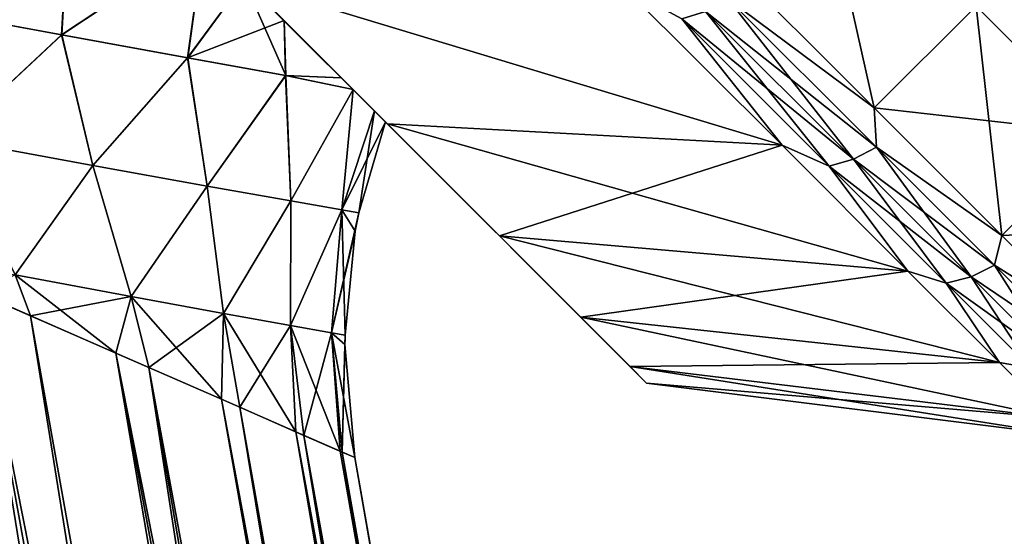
# Model space of a CAD drawing. Header units: metres. Extents: x -42 to 163, y -93 to 90.
# Tile 159 of 232: x 64 to 69.52, y 26.45 to 29.35. Entities that reach past the tile are written whole.
import ezdxf

# ---------------------------------------------------------------- set-up
doc = ezdxf.new("R2010")
doc.units = ezdxf.units.M
doc.layers.add('solid_500770_SW0001', color=7, linetype='CONTINUOUS')

msp = doc.modelspace()

# ---------------------------------------------------------------- linework, layer by layer
at = {"layer": 'solid_500770_SW0001'}
for points in [[(66.06311, 28.766239, 7.673622), (63.430058, 31.39929, 8.72706), (64.231888, 30.597458, 7.292281)], [(65.274437, 29.554913, 9.342899), (63.430058, 31.39929, 8.72706), (66.06311, 28.766239, 7.673622)], [(66.06311, 28.766239, -7.673622), (64.231964, 30.597383, -7.292127), (63.430153, 31.399197, -8.726917)], [(65.274437, 29.554913, -9.342899), (66.06311, 28.766239, -7.673622), (63.430153, 31.399197, -8.726917)], [(66.06311, 28.766239, 7.673622), (64.231888, 30.597458, 7.292281), (64.645401, 30.18395, 6.386109)], [(66.690903, 28.138445, -5.873243), (64.645409, 30.183937, -6.386082), (64.231964, 30.597383, -7.292127)], [(66.06311, 28.766239, -7.673622), (66.690903, 28.138445, -5.873243), (64.231964, 30.597383, -7.292127)], [(68.464203, 30.325781, 10.655456), (67.893608, 29.755186, 10.655456), (68.79306, 28.855736, 8.75175)], [(69.363655, 29.426331, 8.75175), (68.464203, 30.325781, 10.655456), (68.79306, 28.855736, 8.75175)], [(66.690903, 28.138445, 5.873243), (64.645401, 30.18395, 6.386109), (64.984924, 29.844427, 5.549182)], [(66.06311, 28.766239, 7.673622), (64.645401, 30.18395, 6.386109), (66.690903, 28.138445, 5.873243)], [(66.690903, 28.138445, -5.873243), (64.984886, 29.844465, -5.549283), (64.645409, 30.183937, -6.386082)], [(58.847755, 29.972157, 11.166052), (63.360062, 1.297638, 11.463812), (64.125549, 1.432599, 11.020464)], [(59.617142, 29.635517, 10.72469), (58.847755, 29.972157, 11.166052), (64.125549, 1.432599, 11.020464)], [(64.274277, 29.942327, -6.642403), (64.235962, 29.265202, -6.247339), (63.386539, 29.422028, -7.425465)], [(63.38839, 29.421312, 7.423039), (64.237534, 29.264545, 6.244694), (64.275101, 29.941698, 6.640861)], [(64.274277, 29.942327, -6.642403), (65.034195, 29.795151, -5.417463), (64.235962, 29.265202, -6.247339)], [(64.237534, 29.264545, 6.244694), (65.034813, 29.794533, 5.415794), (64.275101, 29.941698, 6.640861)], [(67.147202, 27.682144, -3.972251), (65.034195, 29.795151, -5.417463), (64.984886, 29.844465, -5.549283)], [(66.690903, 28.138445, -5.873243), (67.147202, 27.682144, -3.972251), (64.984886, 29.844465, -5.549283)], [(66.690903, 28.138445, 5.873243), (64.984924, 29.844427, 5.549182), (65.034813, 29.794533, 5.415794)], [(65.034195, 29.795151, -5.417463), (64.942589, 29.136364, -4.987865), (64.235962, 29.265202, -6.247339)], [(64.237534, 29.264545, 6.244694), (64.94384, 29.135771, 4.985033), (65.034813, 29.794533, 5.415794)], [(65.034195, 29.795151, -5.417463), (65.260658, 29.568691, -4.771351), (64.942589, 29.136364, -4.987865)], [(64.94384, 29.135771, 4.985033), (65.260727, 29.568621, 4.771137), (65.034813, 29.794533, 5.415794)], [(67.147202, 27.682144, -3.972251), (65.260658, 29.568691, -4.771351), (65.034195, 29.795151, -5.417463)], [(66.690903, 28.138445, 5.873243), (65.034813, 29.794533, 5.415794), (65.260727, 29.568621, 4.771137)], [(67.974213, 29.467224, 10.278452), (68.79306, 28.855736, 8.75175), (67.893608, 29.755186, 10.655456)], [(69.363655, 29.426331, -8.75175), (68.79306, 28.855736, -8.75175), (67.893608, 29.755186, -10.655456)], [(67.974213, 29.467224, -10.278452), (67.893608, 29.755186, -10.655456), (68.79306, 28.855736, -8.75175)], [(59.617142, 29.635517, 10.72469), (64.125549, 1.432599, 11.020464), (64.859055, 1.561923, 10.524496)], [(60.345184, 29.316883, 10.24579), (59.617142, 29.635517, 10.72469), (64.859055, 1.561923, 10.524496)], [(65.260658, 29.568691, -4.771351), (65.483521, 29.345831, -4.03938), (64.942589, 29.136364, -4.987865)], [(64.94384, 29.135771, 4.985033), (65.493355, 29.036642, 3.658056), (65.260727, 29.568621, 4.771137)], [(67.147202, 27.682144, -3.972251), (65.483521, 29.345831, -4.03938), (65.260658, 29.568691, -4.771351)], [(65.493355, 29.036642, 3.658056), (65.483604, 29.345745, 4.039074), (65.260727, 29.568621, 4.771137)], [(66.690903, 28.138445, 5.873243), (65.260727, 29.568621, 4.771137), (65.483604, 29.345745, 4.039074)], [(68.276367, 28.646614, 8.626184), (65.274437, 29.554913, 9.342899), (66.06311, 28.766239, 7.673622)], [(68.276367, 28.646614, 8.626184), (67.389816, 29.533159, 10.502577), (65.274437, 29.554913, 9.342899)], [(68.276367, 28.646614, -8.626184), (66.06311, 28.766239, -7.673622), (65.274437, 29.554913, -9.342899)], [(67.389816, 29.533159, -10.502577), (68.276367, 28.646614, -8.626184), (65.274437, 29.554913, -9.342899)], [(67.713959, 29.354647, 10.202584), (67.389816, 29.533159, 10.502577), (68.276367, 28.646614, 8.626184)], [(67.713959, 29.354647, -10.202584), (68.276367, 28.646614, -8.626184), (67.389816, 29.533159, -10.502577)], [(67.974213, 29.467224, 10.278452), (67.847488, 29.397091, 10.24938), (68.67717, 28.567408, 8.400476)], [(67.974213, 29.467224, -10.278452), (68.806244, 28.635187, -8.424305), (67.847488, 29.397091, -10.24938)], [(68.806244, 28.635187, 8.424305), (68.79306, 28.855736, 8.75175), (67.974213, 29.467224, 10.278452)], [(67.974213, 29.467224, -10.278452), (68.79306, 28.855736, -8.75175), (68.806244, 28.635187, -8.424305)], [(68.806244, 28.635187, 8.424305), (67.974213, 29.467224, 10.278452), (68.67717, 28.567408, 8.400476)], [(69.595779, 29.431189, 8.42179), (69.363655, 29.426331, 8.75175), (70.079704, 28.710279, 6.698299)], [(69.595779, 29.431189, -8.42179), (70.079704, 28.710279, -6.698299), (69.363655, 29.426331, -8.75175)], [(63.609764, 28.679667, -6.957765), (63.386539, 29.422028, -7.425465), (64.235962, 29.265202, -6.247339)], [(63.609993, 28.679472, 6.957427), (64.237534, 29.264545, 6.244694), (63.38839, 29.421312, 7.423039)], [(67.847488, 29.397091, 10.24938), (67.713959, 29.354647, 10.202584), (68.539848, 28.528751, 8.362123)], [(67.847488, 29.397091, -10.24938), (68.67717, 28.567408, -8.400476), (67.713959, 29.354647, -10.202584)], [(68.67717, 28.567408, 8.400476), (67.847488, 29.397091, 10.24938), (68.539848, 28.528751, 8.362123)], [(68.806244, 28.635187, -8.424305), (68.67717, 28.567408, -8.400476), (67.847488, 29.397091, -10.24938)], [(69.363655, 29.426331, 8.75175), (68.79306, 28.855736, 8.75175), (69.509109, 28.139683, 6.698299)], [(69.363655, 29.426331, -8.75175), (70.079704, 28.710279, -6.698299), (68.79306, 28.855736, -8.75175)], [(70.079704, 28.710279, 6.698299), (69.363655, 29.426331, 8.75175), (69.509109, 28.139683, 6.698299)], [(60.345184, 29.316883, 10.24579), (64.859055, 1.561923, 10.524496), (65.557083, 1.684992, 9.978276)], [(60.401012, 29.292467, 10.206366), (60.345184, 29.316883, 10.24579), (65.557083, 1.684992, 9.978276)], [(65.483521, 29.345831, -4.03938), (65.492462, 29.037167, -3.661044), (64.942589, 29.136364, -4.987865)], [(65.483521, 29.345831, -4.03938), (65.804878, 29.024469, -2.658478), (65.492462, 29.037167, -3.661044)], [(67.147202, 27.682144, -3.972251), (65.804878, 29.024469, -2.658478), (65.483521, 29.345831, -4.03938)], [(65.493355, 29.036642, 3.658056), (65.804962, 29.024385, 2.658034), (65.483604, 29.345745, 4.039074)], [(67.147202, 27.682144, 3.972251), (65.483604, 29.345745, 4.039074), (65.804962, 29.024385, 2.658034)], [(66.690903, 28.138445, 5.873243), (65.483604, 29.345745, 4.039074), (67.147202, 27.682144, 3.972251)], [(68.539848, 28.528751, 8.362123), (67.713959, 29.354647, 10.202584), (68.276367, 28.646614, 8.626184)], [(67.713959, 29.354647, -10.202584), (68.539848, 28.528751, -8.362123), (68.276367, 28.646614, -8.626184)], [(68.67717, 28.567408, -8.400476), (68.539848, 28.528751, -8.362123), (67.713959, 29.354647, -10.202584)], [(61.0299, 29.017248, 9.733037), (60.401012, 29.292467, 10.206366), (65.557083, 1.684992, 9.978276)], [(64.410988, 28.532894, -5.682865), (63.609764, 28.679667, -6.957765), (64.235962, 29.265202, -6.247339)], [(63.609993, 28.679472, 6.957427), (64.41114, 28.532745, 5.682564), (64.237534, 29.264545, 6.244694)], [(64.410988, 28.532894, -5.682865), (64.235962, 29.265202, -6.247339), (64.942589, 29.136364, -4.987865)], [(64.41114, 28.532745, 5.682564), (64.94384, 29.135771, 4.985033), (64.237534, 29.264545, 6.244694)], [(65.052696, 28.417391, -4.332629), (64.410988, 28.532894, -5.682865), (64.942589, 29.136364, -4.987865)], [(64.41114, 28.532745, 5.682564), (65.05278, 28.417284, 4.33239), (64.94384, 29.135771, 4.985033)], [(65.052696, 28.417391, -4.332629), (64.942589, 29.136364, -4.987865), (65.492462, 29.037167, -3.661044)], [(65.05278, 28.417284, 4.33239), (65.493355, 29.036642, 3.658056), (64.94384, 29.135771, 4.985033)], [(61.0299, 29.017248, 9.733037), (65.557083, 1.684992, 9.978276), (66.216293, 1.80122, 9.384413)], [(61.669788, 28.73723, 9.190127), (61.0299, 29.017248, 9.733037), (66.216293, 1.80122, 9.384413)], [(65.521614, 28.334295, -2.923015), (65.052696, 28.417391, -4.332629), (65.492462, 29.037167, -3.661044)], [(65.05278, 28.417284, 4.33239), (65.521645, 28.334229, 2.922845), (65.493355, 29.036642, 3.658056)], [(65.521614, 28.334295, -2.923015), (65.492462, 29.037167, -3.661044), (65.870705, 28.958645, -2.276815)], [(65.804878, 29.024469, -2.658478), (65.870705, 28.958645, -2.276815), (65.492462, 29.037167, -3.661044)], [(65.493355, 29.036642, 3.658056), (65.871208, 28.958143, 2.273662), (65.804962, 29.024385, 2.658034)], [(65.521645, 28.334229, 2.922845), (65.871208, 28.958143, 2.273662), (65.493355, 29.036642, 3.658056)], [(67.424149, 27.405197, -2.003242), (65.870705, 28.958645, -2.276815), (65.804878, 29.024469, -2.658478)], [(67.147202, 27.682144, -3.972251), (67.424149, 27.405197, -2.003242), (65.804878, 29.024469, -2.658478)], [(67.147202, 27.682144, 3.972251), (65.804962, 29.024385, 2.658034), (65.871208, 28.958143, 2.273662)], [(64.567276, 10.281, -9.526155), (61.12302, 28.976479, -9.658109), (61.712414, 28.718575, -9.151504)], [(64.028412, 11.071157, -9.874009), (63.924641, 11.21389, -9.939178), (61.12302, 28.976479, -9.658109)], [(64.567276, 10.281, -9.526155), (64.028412, 11.071157, -9.874009), (61.12302, 28.976479, -9.658109)], [(65.807487, 28.28417, -1.471926), (65.521614, 28.334295, -2.923015), (65.870705, 28.958645, -2.276815)], [(65.521645, 28.334229, 2.922845), (65.807495, 28.284142, 1.471818), (65.871208, 28.958143, 2.273662)], [(65.807487, 28.28417, -1.471926), (65.870705, 28.958645, -2.276815), (65.990295, 28.839054, -1.326792)], [(65.807495, 28.284142, 1.471818), (65.990334, 28.839016, 1.326362), (65.871208, 28.958143, 2.273662)], [(67.424149, 27.405197, -2.003242), (65.990295, 28.839054, -1.326792), (65.870705, 28.958645, -2.276815)], [(67.424149, 27.405197, 2.003242), (65.871208, 28.958143, 2.273662), (65.990334, 28.839016, 1.326362)], [(67.147202, 27.682144, 3.972251), (65.871208, 28.958143, 2.273662), (67.424149, 27.405197, 2.003242)], [(65.807487, 28.28417, -1.471926), (65.990295, 28.839054, -1.326792), (66.051903, 28.777447, 0.000065)], [(65.807495, 28.284142, 1.471818), (65.90358, 28.267376, 0), (65.990334, 28.839016, 1.326362)], [(65.990334, 28.839016, 1.326362), (65.90358, 28.267376, 0), (66.051903, 28.777447, 0.000065)], [(67.516998, 27.312353), (66.051903, 28.777447, 0.000065), (65.990295, 28.839054, -1.326792)], [(67.424149, 27.405197, -2.003242), (67.516998, 27.312353), (65.990295, 28.839054, -1.326792)], [(67.424149, 27.405197, 2.003242), (65.990334, 28.839016, 1.326362), (66.051903, 28.777447, 0.000065)], [(68.806244, 28.635187, 8.424305), (69.509109, 28.139683, 6.698299), (68.79306, 28.855736, 8.75175)], [(70.079704, 28.710279, -6.698299), (69.509109, 28.139683, -6.698299), (68.79306, 28.855736, -8.75175)], [(68.806244, 28.635187, -8.424305), (68.79306, 28.855736, -8.75175), (69.509109, 28.139683, -6.698299)], [(65.90358, 28.267376, 0), (65.807487, 28.28417, -1.471926), (66.051903, 28.777447, 0.000065)], [(67.424149, 27.405197, 2.003242), (66.051903, 28.777447, 0.000065), (67.516998, 27.312353)], [(68.276367, 28.646614, 8.626184), (66.06311, 28.766239, 7.673622), (66.690903, 28.138445, 5.873243)], [(68.98214, 27.940836, -6.602196), (66.690903, 28.138445, -5.873243), (66.06311, 28.766239, -7.673622)], [(68.276367, 28.646614, -8.626184), (68.98214, 27.940836, -6.602196), (66.06311, 28.766239, -7.673622)], [(61.669788, 28.73723, 9.190127), (66.216293, 1.80122, 9.384413), (66.833542, 1.910052, 8.74574)], [(62.263866, 28.477224, 8.620613), (61.669788, 28.73723, 9.190127), (66.833542, 1.910052, 8.74574)], [(65.510277, 8.658458, -8.88701), (61.712414, 28.718575, -9.151504), (62.262371, 28.477877, -8.622136)], [(65.064774, 9.469534, -9.192504), (64.567276, 10.281, -9.526155), (61.712414, 28.718575, -9.151504)], [(65.510277, 8.658458, -8.88701), (65.064774, 9.469534, -9.192504), (61.712414, 28.718575, -9.151504)], [(70.079704, 28.710279, 6.698299), (69.509109, 28.139683, 6.698299), (70.02951, 27.619284, 4.530239)], [(70.079704, 28.710279, -6.698299), (70.600105, 28.189878, -4.530239), (69.509109, 28.139683, -6.698299)], [(63.975616, 27.919945, -6.42048), (63.609764, 28.679667, -6.957765), (64.410988, 28.532894, -5.682865)], [(63.976265, 27.919727, 6.419432), (64.41114, 28.532745, 5.682564), (63.609993, 28.679472, 6.957427)], [(68.98214, 27.940836, 6.602196), (68.276367, 28.646614, 8.626184), (66.690903, 28.138445, 5.873243)], [(68.539848, 28.528751, 8.362123), (68.276367, 28.646614, 8.626184), (68.98214, 27.940836, 6.602196)], [(68.539848, 28.528751, -8.362123), (68.98214, 27.940836, -6.602196), (68.276367, 28.646614, -8.626184)], [(68.806244, 28.635187, 8.424305), (68.67717, 28.567408, 8.400476), (69.336456, 27.908125, 6.419093)], [(68.806244, 28.635187, -8.424305), (69.4674, 27.974033, -6.437301), (68.67717, 28.567408, -8.400476)], [(69.4674, 27.974033, 6.437301), (69.509109, 28.139683, 6.698299), (68.806244, 28.635187, 8.424305)], [(68.806244, 28.635187, -8.424305), (69.509109, 28.139683, -6.698299), (69.4674, 27.974033, -6.437301)], [(69.4674, 27.974033, 6.437301), (68.806244, 28.635187, 8.424305), (69.336456, 27.908125, 6.419093)], [(68.67717, 28.567408, 8.400476), (68.539848, 28.528751, 8.362123), (69.196129, 27.872477, 6.389786)], [(68.67717, 28.567408, -8.400476), (69.336456, 27.908125, -6.419093), (68.539848, 28.528751, -8.362123)], [(69.336456, 27.908125, 6.419093), (68.67717, 28.567408, 8.400476), (69.196129, 27.872477, 6.389786)], [(69.4674, 27.974033, -6.437301), (69.336456, 27.908125, -6.419093), (68.67717, 28.567408, -8.400476)], [(64.626846, 27.79821, -5.217862), (63.975616, 27.919945, -6.42048), (64.410988, 28.532894, -5.682865)], [(63.976265, 27.919727, 6.419432), (64.627274, 27.798054, 5.216975), (64.41114, 28.532745, 5.682564)], [(64.626846, 27.79821, -5.217862), (64.410988, 28.532894, -5.682865), (65.052696, 28.417391, -4.332629)], [(64.627274, 27.798054, 5.216975), (65.05278, 28.417284, 4.33239), (64.41114, 28.532745, 5.682564)], [(69.196129, 27.872477, 6.389786), (68.539848, 28.528751, 8.362123), (68.98214, 27.940836, 6.602196)], [(68.539848, 28.528751, -8.362123), (69.196129, 27.872477, -6.389786), (68.98214, 27.940836, -6.602196)], [(69.336456, 27.908125, -6.419093), (69.196129, 27.872477, -6.389786), (68.539848, 28.528751, -8.362123)], [(65.906708, 7.85399, -8.613533), (62.262371, 28.477877, -8.622136), (63.201187, 28.067066, -7.558115)], [(65.746292, 8.189968, -8.724103), (65.510277, 8.658458, -8.88701), (62.262371, 28.477877, -8.622136)], [(65.906708, 7.85399, -8.613533), (65.746292, 8.189968, -8.724103), (62.262371, 28.477877, -8.622136)], [(62.263866, 28.477224, 8.620613), (66.833542, 1.910052, 8.74574), (67.405876, 2.010966, 8.065309)], [(62.811707, 28.237507, 8.02771), (62.263866, 28.477224, 8.620613), (67.405876, 2.010966, 8.065309)], [(65.144623, 27.70318, -3.962222), (64.626846, 27.79821, -5.217862), (65.052696, 28.417391, -4.332629)], [(64.627274, 27.798054, 5.216975), (65.144867, 27.703077, 3.961527), (65.05278, 28.417284, 4.33239)], [(65.144623, 27.70318, -3.962222), (65.052696, 28.417391, -4.332629), (65.521614, 28.334295, -2.923015)], [(65.144867, 27.703077, 3.961527), (65.521645, 28.334229, 2.922845), (65.05278, 28.417284, 4.33239)], [(65.520752, 27.635248, -2.665216), (65.144623, 27.70318, -3.962222), (65.521614, 28.334295, -2.923015)], [(65.144867, 27.703077, 3.961527), (65.520866, 27.635189, 2.664735), (65.521645, 28.334229, 2.922845)], [(65.520752, 27.635248, -2.665216), (65.521614, 28.334295, -2.923015), (65.807487, 28.28417, -1.471926)], [(65.520866, 27.635189, 2.664735), (65.807495, 28.284142, 1.471818), (65.521645, 28.334229, 2.922845)], [(65.749054, 27.5945, -1.339589), (65.520752, 27.635248, -2.665216), (65.807487, 28.28417, -1.471926)], [(65.520866, 27.635189, 2.664735), (65.749077, 27.594481, 1.339322), (65.807495, 28.284142, 1.471818)], [(65.749054, 27.5945, -1.339589), (65.807487, 28.28417, -1.471926), (65.90358, 28.267376, 0)], [(65.88311, 28.163416, 0), (65.749054, 27.5945, -1.339589), (65.90358, 28.267376, 0)], [(65.749077, 27.594481, 1.339322), (65.825653, 27.580845, 0), (65.807495, 28.284142, 1.471818)], [(65.807495, 28.284142, 1.471818), (65.88311, 28.163416, 0), (65.90358, 28.267376, 0)], [(65.807495, 28.284142, 1.471818), (65.825653, 27.580845, 0), (65.88311, 28.163416, 0)], [(62.811707, 28.237507, 8.02771), (67.405876, 2.010966, 8.065309), (67.930573, 2.103482, 7.346367)], [(63.20224, 28.066605, 7.556784), (62.811707, 28.237507, 8.02771), (67.930573, 2.103482, 7.346367)], [(65.88311, 28.163416, 0), (65.825653, 27.580845, 0), (65.749054, 27.5945, -1.339589)], [(70.600105, 28.189878, -4.530239), (70.02951, 27.619284, -4.530239), (69.509109, 28.139683, -6.698299)], [(68.98214, 27.940836, 6.602196), (66.690903, 28.138445, 5.873243), (67.147202, 27.682144, 3.972251)], [(69.495079, 27.427902, -4.465241), (67.147202, 27.682144, -3.972251), (66.690903, 28.138445, -5.873243)], [(68.98214, 27.940836, -6.602196), (69.495079, 27.427902, -4.465241), (66.690903, 28.138445, -5.873243)], [(69.4674, 27.974033, 6.437301), (70.02951, 27.619284, 4.530239), (69.509109, 28.139683, 6.698299)], [(69.4674, 27.974033, -6.437301), (69.509109, 28.139683, -6.698299), (70.02951, 27.619284, -4.530239)], [(63.201187, 28.067066, -7.558115), (63.242336, 28.049055, -7.505811), (67.650925, 2.054479, -7.74235)], [(67.401649, 3.405158, -7.75701), (63.201187, 28.067066, -7.558115), (67.650925, 2.054479, -7.74235)], [(66.255058, 7.063279, -8.376832), (65.906708, 7.85399, -8.613533), (63.201187, 28.067066, -7.558115)], [(66.558395, 6.292237, -8.178527), (66.255058, 7.063279, -8.376832), (63.201187, 28.067066, -7.558115)], [(66.820305, 5.541544, -8.019368), (66.558395, 6.292237, -8.178527), (63.201187, 28.067066, -7.558115)], [(67.045937, 4.811537, -7.896849), (66.820305, 5.541544, -8.019368), (63.201187, 28.067066, -7.558115)], [(67.23893, 4.099787, -7.809699), (67.045937, 4.811537, -7.896849), (63.201187, 28.067066, -7.558115)], [(67.401649, 3.405158, -7.75701), (67.23893, 4.099787, -7.809699), (63.201187, 28.067066, -7.558115)], [(63.313107, 28.018078, 7.414551), (63.20224, 28.066605, 7.556784), (67.930573, 2.103482, 7.346367)], [(63.242336, 28.049055, -7.505811), (68.153076, 2.14299, -7.006991), (67.650925, 2.054479, -7.74235)], [(63.242336, 28.049055, -7.505811), (64.062523, 27.690145, -6.328435), (68.153076, 2.14299, -7.006991)], [(63.975616, 27.919945, -6.42048), (64.062523, 27.690145, -6.328435), (63.242336, 28.049055, -7.505811)], [(63.768135, 27.81892, 6.784056), (63.313107, 28.018078, 7.414551), (67.930573, 2.103482, 7.346367)], [(69.495079, 27.427902, 4.465241), (68.98214, 27.940836, 6.602196), (67.147202, 27.682144, 3.972251)], [(69.196129, 27.872477, 6.389786), (68.98214, 27.940836, 6.602196), (69.495079, 27.427902, 4.465241)], [(69.196129, 27.872477, -6.389786), (69.495079, 27.427902, -4.465241), (68.98214, 27.940836, -6.602196)], [(69.4674, 27.974033, 6.437301), (69.336456, 27.908125, 6.419093), (69.814941, 27.429638, 4.336477)], [(69.4674, 27.974033, -6.437301), (69.947243, 27.49419, -4.348777), (69.336456, 27.908125, -6.419093)], [(69.947243, 27.49419, 4.348777), (70.02951, 27.619284, 4.530239), (69.4674, 27.974033, 6.437301)], [(69.4674, 27.974033, -6.437301), (70.02951, 27.619284, -4.530239), (69.947243, 27.49419, -4.348777)], [(69.947243, 27.49419, 4.348777), (69.4674, 27.974033, 6.437301), (69.814941, 27.429638, 4.336477)], [(63.976265, 27.919727, 6.419432), (63.768135, 27.81892, 6.784056), (64.540512, 27.480991, 5.481255)], [(64.626846, 27.79821, -5.217862), (64.062523, 27.690145, -6.328435), (63.975616, 27.919945, -6.42048)], [(63.976265, 27.919727, 6.419432), (64.540512, 27.480991, 5.481255), (64.627274, 27.798054, 5.216975)], [(69.336456, 27.908125, 6.419093), (69.196129, 27.872477, 6.389786), (69.672424, 27.396175, 4.316678)], [(69.336456, 27.908125, -6.419093), (69.814941, 27.429638, -4.336477), (69.196129, 27.872477, -6.389786)], [(69.814941, 27.429638, 4.336477), (69.336456, 27.908125, 6.419093), (69.672424, 27.396175, 4.316678)], [(69.947243, 27.49419, -4.348777), (69.814941, 27.429638, -4.336477), (69.336456, 27.908125, -6.419093)], [(69.672424, 27.396175, 4.316678), (69.196129, 27.872477, 6.389786), (69.495079, 27.427902, 4.465241)], [(69.196129, 27.872477, -6.389786), (69.672424, 27.396175, -4.316678), (69.495079, 27.427902, -4.465241)], [(69.814941, 27.429638, -4.336477), (69.672424, 27.396175, -4.316678), (69.196129, 27.872477, -6.389786)], [(63.768135, 27.81892, 6.784056), (67.930573, 2.103482, 7.346367), (68.405121, 2.187158, 6.592349)], [(63.768135, 27.81892, 6.784056), (68.405121, 2.187158, 6.592349), (68.827255, 2.261594, 5.806853)], [(64.540512, 27.480991, 5.481255), (63.768135, 27.81892, 6.784056), (68.827255, 2.261594, 5.806853)], [(64.626846, 27.79821, -5.217862), (64.725533, 27.400007, -5.105904), (64.062523, 27.690145, -6.328435)], [(64.627274, 27.798054, 5.216975), (64.540512, 27.480991, 5.481255), (65.132874, 27.221731, 4.137856)], [(65.144623, 27.70318, -3.962222), (64.725533, 27.400007, -5.105904), (64.626846, 27.79821, -5.217862)], [(64.627274, 27.798054, 5.216975), (65.132874, 27.221731, 4.137856), (65.144867, 27.703077, 3.961527)], [(64.062523, 27.690145, -6.328435), (68.604019, 2.222474, -6.238177), (68.153076, 2.14299, -7.006991)], [(64.062523, 27.690145, -6.328435), (64.725533, 27.400007, -5.105904), (68.604019, 2.222474, -6.238177)], [(65.144623, 27.70318, -3.962222), (65.235382, 27.176857, -3.850563), (64.725533, 27.400007, -5.105904)], [(65.144867, 27.703077, 3.961527), (65.132874, 27.221731, 4.137856), (65.55043, 27.039001, 2.768487)], [(65.520752, 27.635248, -2.665216), (65.235382, 27.176857, -3.850563), (65.144623, 27.70318, -3.962222)], [(65.144867, 27.703077, 3.961527), (65.55043, 27.039001, 2.768487), (65.520866, 27.635189, 2.664735)], [(69.495079, 27.427902, 4.465241), (67.147202, 27.682144, 3.972251), (67.424149, 27.405197, 2.003242)], [(69.806389, 27.116589, -2.251886), (67.424149, 27.405197, -2.003242), (67.147202, 27.682144, -3.972251)], [(69.495079, 27.427902, -4.465241), (69.806389, 27.116589, -2.251886), (67.147202, 27.682144, -3.972251)], [(65.520752, 27.635248, -2.665216), (65.595573, 27.019239, -2.573883), (65.235382, 27.176857, -3.850563)], [(65.749054, 27.5945, -1.339589), (65.595573, 27.019239, -2.573883), (65.520752, 27.635248, -2.665216)], [(65.520866, 27.635189, 2.664735), (65.55043, 27.039001, 2.768487), (65.798035, 26.930725, 1.385672)], [(65.520866, 27.635189, 2.664735), (65.798035, 26.930725, 1.385672), (65.749077, 27.594481, 1.339322)], [(65.749054, 27.5945, -1.339589), (65.809296, 26.925821, -1.286951), (65.595573, 27.019239, -2.573883)], [(65.825653, 27.580845, 0), (65.809296, 26.925821, -1.286951), (65.749054, 27.5945, -1.339589)], [(65.749077, 27.594481, 1.339322), (65.798035, 26.930725, 1.385672), (65.87986, 26.894804)], [(65.749077, 27.594481, 1.339322), (65.87986, 26.894804), (65.82515, 27.529251, 0)], [(65.749077, 27.594481, 1.339322), (65.82515, 27.529251, 0), (65.825653, 27.580845, 0)], [(65.82515, 27.529251, 0), (65.809296, 26.925821, -1.286951), (65.825653, 27.580845, 0)], [(65.82515, 27.529251, 0), (65.87986, 26.894804), (65.809296, 26.925821, -1.286951)], [(64.540512, 27.480991, 5.481255), (68.827255, 2.261594, 5.806853), (69.194962, 2.326435, 4.993631)], [(64.540512, 27.480991, 5.481255), (69.194962, 2.326435, 4.993631), (69.506477, 2.381371, 4.156566)], [(65.132874, 27.221731, 4.137856), (64.540512, 27.480991, 5.481255), (69.506477, 2.381371, 4.156566)], [(64.725533, 27.400007, -5.105904), (69.34391, 2.352882, -4.615003), (69.001595, 2.29255, -5.439576)], [(64.725533, 27.400007, -5.105904), (65.235382, 27.176857, -3.850563), (69.34391, 2.352882, -4.615003)], [(64.725533, 27.400007, -5.105904), (69.001595, 2.29255, -5.439576), (68.604019, 2.222474, -6.238177)], [(69.806389, 27.116589, 2.251886), (69.495079, 27.427902, 4.465241), (67.424149, 27.405197, 2.003242)], [(67.424149, 27.405197, -2.003242), (69.910759, 27.012222), (67.516998, 27.312353)], [(69.806389, 27.116589, -2.251886), (69.910759, 27.012222), (67.424149, 27.405197, -2.003242)], [(69.806389, 27.116589, 2.251886), (67.424149, 27.405197, 2.003242), (67.516998, 27.312353)], [(69.672424, 27.396175, 4.316678), (69.495079, 27.427902, 4.465241), (69.806389, 27.116589, 2.251886)], [(69.672424, 27.396175, -4.316678), (69.806389, 27.116589, -2.251886), (69.495079, 27.427902, -4.465241)], [(69.806389, 27.116589, 2.251886), (67.516998, 27.312353), (69.910759, 27.012222)], [(65.132874, 27.221731, 4.137856), (69.506477, 2.381371, 4.156566), (69.760323, 2.42614, 3.299654)], [(65.55043, 27.039001, 2.768487), (65.132874, 27.221731, 4.137856), (69.760323, 2.42614, 3.299654)], [(65.235382, 27.176857, -3.850563), (69.629333, 2.403184, -3.768394), (69.34391, 2.352882, -4.615003)], [(65.235382, 27.176857, -3.850563), (65.595573, 27.019239, -2.573883), (69.629333, 2.403184, -3.768394)], [(65.55043, 27.039001, 2.768487), (69.760323, 2.42614, 3.299654), (69.955292, 2.460529, 2.426987)], [(65.55043, 27.039001, 2.768487), (69.955292, 2.460529, 2.426987), (70.090439, 2.484372, 1.542732)], [(65.798035, 26.930725, 1.385672), (65.55043, 27.039001, 2.768487), (70.090439, 2.484372, 1.542732)], [(65.595573, 27.019239, -2.573883), (70.024307, 2.472784, -2.025325), (69.856491, 2.443215, -2.903792)], [(65.595573, 27.019239, -2.573883), (65.809296, 26.925821, -1.286951), (70.024307, 2.472784, -2.025325)], [(65.595573, 27.019239, -2.573883), (69.856491, 2.443215, -2.903792), (69.629333, 2.403184, -3.768394)], [(65.798035, 26.930725, 1.385672), (70.090439, 2.484372, 1.542732), (70.165123, 2.497556, 0.65111)], [(65.798035, 26.930725, 1.385672), (70.165123, 2.497556, 0.65111), (65.87986, 26.894804)], [(65.809296, 26.925821, -1.286951), (70.131981, 2.491748, -1.137187), (70.024307, 2.472784, -2.025325)], [(65.809296, 26.925821, -1.286951), (65.87986, 26.894804), (70.131981, 2.491748, -1.137187)], [(65.87986, 26.894804), (70.165123, 2.497556, 0.65111), (70.178993, 2.500019, -0.24362)], [(65.87986, 26.894804), (70.178993, 2.500019, -0.24362), (70.131981, 2.491748, -1.137187)]]:
    msp.add_3dface(points, dxfattribs=at)

doc.saveas('drawing.dxf')
